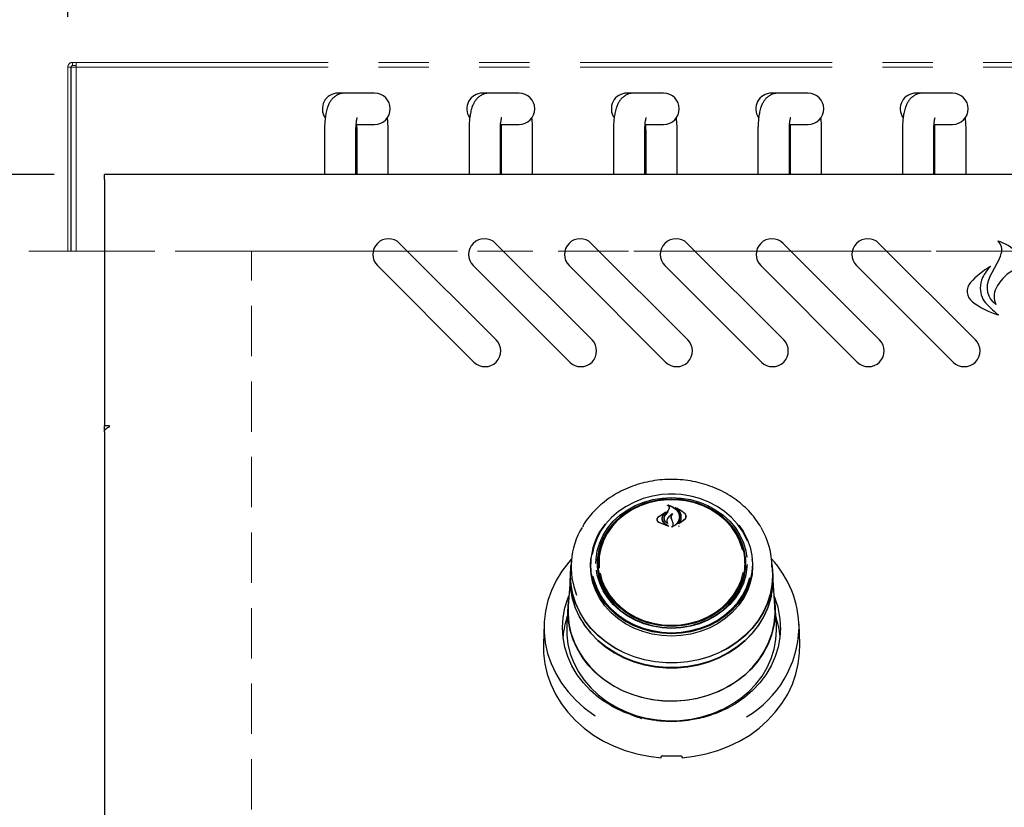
# Model space of a CAD drawing. Header units: inches. Extents: x 35 to 165, y 14 to 115.
# Tile 4 of 39: x 56 to 67, y 36 to 45. Entities that reach past the tile are written whole.
import ezdxf

# ---------------------------------------------------------------- set-up
doc = ezdxf.new("R2010")
doc.units = ezdxf.units.IN
doc.header["$LTSCALE"] = 12
doc.header["$MEASUREMENT"] = 0
doc.linetypes.add('HIDDEN', pattern=[0.075, 0.05, -0.025])
doc.linetypes.add('PHANTOM', pattern=[0.5, 0.25, -0.05, 0.05, -0.05, 0.05, -0.05])
doc.layers.add('FORMAT', color=7, linetype='Continuous')
doc.styles.add('SLDTEXTSTYLE0', font='TXT', dxfattribs={"width": 0.75})
doc.dimstyles.new('SLDDIMSTYLE1', dxfattribs={"dimtxt": 1.17, "dimasz": 1.56, "dimexe": 0, "dimexo": 0.0625, "dimgap": 0.2925, "dimtad": 0, "dimtih": 1, "dimtoh": 1, "dimdec": 3, "dimrnd": 1e-09, "dimzin": 12, "dimdsep": 46, "dimlunit": 5, "dimtxsty": 'SLDTEXTSTYLE0', "dimsah": 1, "dimcen": 0.09, "dimadec": 0, "dimazin": 3, "dimtfac": 1, "dimtdec": 3, "dimtofl": 0, "dimtmove": 0, "dimatfit": 3, "dimfxl": 1, "dimfrac": 2, "dimtolj": 1, "dimtzin": 12, "dimarcsym": 0})

# ---------------------------------------------------------------- blocks, each defined once
blk = doc.blocks.new('_D_4')
at = {"layer": 'FORMAT'}
for p, q in [((55.963, 43.111), (51.078, 43.111)), ((52.578, 43.111), (52.578, 38.862)), ((52.578, 32.722), (52.578, 36.971)), ((56.021, 32.722), (51.078, 32.722))]:
    blk.add_line(p, q, dxfattribs=at)
for points in [[(52.578, 43.111), (52.338, 41.551), (52.818, 41.551)], [(52.578, 32.722), (52.818, 34.282), (52.338, 34.282)]]:
    blk.add_solid(points, dxfattribs=at)
at = {"layer": 'FORMAT', "insert": (51.564, 38.479), "char_height": 1.17, "attachment_point": 1, "style": 'SLDTEXTSTYLE0'}
blk.add_mtext('1A', dxfattribs=at)
blk = doc.blocks.new('_D_5')
at = {"layer": 'FORMAT'}
for p, q in [((56.125, 44.989), (56.125, 50.672)), ((78.5, 44.989), (78.5, 50.672)), ((56.125, 49.172), (66.034, 49.172)), ((78.5, 49.172), (68.592, 49.172))]:
    blk.add_line(p, q, dxfattribs=at)
for points in [[(56.125, 49.172), (57.685, 48.932), (57.685, 49.412)], [(78.5, 49.172), (76.94, 49.412), (76.94, 48.932)]]:
    blk.add_solid(points, dxfattribs=at)
at = {"layer": 'FORMAT', "insert": (66.299, 49.734), "char_height": 1.17, "attachment_point": 1, "style": 'SLDTEXTSTYLE0'}
blk.add_mtext('9A', dxfattribs=at)

msp = doc.modelspace()

# ---------------------------------------------------------------- linework, layer by layer
at = {"color": 7, "linetype": 'PHANTOM', "lineweight": 18}
for p, q in [((56.1833, 44.4091), (56.1833, 44.4471)), ((56.1833, 44.4471), (56.2233, 44.4471)), ((56.2233, 44.4471), (78.4023, 44.4471)), ((56.2233, 44.4471), (56.2233, 44.3891)), ((56.1633, 44.3891), (56.1253, 44.3891)), ((56.1253, 44.3891), (56.1253, 42.1971)), ((56.1633, 44.3891), (56.1633, 42.1971)), ((56.1653, 44.3891), (56.1653, 42.1971)), ((56.1653, 44.3891), (56.2233, 44.3891)), ((56.1833, 44.4091), (56.2233, 44.4091)), ((56.2233, 44.3891), (56.2233, 42.1971)), ((56.2233, 44.3891), (78.4023, 44.3891)), ((56.1253, 42.1971), (56.1633, 42.1971)), ((56.1653, 42.1971), (56.1633, 42.1971)), ((56.2233, 42.1971), (56.1653, 42.1971)), ((78.4023, 42.1971), (56.2233, 42.1971))]:
    msp.add_line(p, q, dxfattribs=at)
at = {"color": 7, "linetype": 'Continuous', "lineweight": 25}
for p, q in [((59.4261, 44.081), (59.3428, 44.081)), ((59.5603, 44.081), (59.4261, 44.081)), ((59.7779, 44.081), (59.5603, 44.081)), ((61.1461, 44.081), (61.0628, 44.081)), ((61.2803, 44.081), (61.1461, 44.081)), ((61.4979, 44.081), (61.2803, 44.081)), ((62.8661, 44.081), (62.7828, 44.081)), ((63.0003, 44.081), (62.8661, 44.081)), ((63.2179, 44.081), (63.0003, 44.081)), ((64.5861, 44.081), (64.5028, 44.081)), ((64.7203, 44.081), (64.5861, 44.081)), ((64.9379, 44.081), (64.7203, 44.081)), ((66.3061, 44.081), (66.2228, 44.081)), ((66.4403, 44.081), (66.3061, 44.081)), ((66.6579, 44.081), (66.4403, 44.081)), ((59.1818, 43.644), (59.1818, 43.1111)), ((59.5559, 43.1111), (59.5559, 43.644)), ((59.5603, 43.707), (59.7779, 43.707)), ((59.5648, 43.644), (59.5648, 43.1111)), ((59.9389, 43.1111), (59.9389, 43.644)), ((60.9018, 43.644), (60.9018, 43.1111)), ((61.2759, 43.1111), (61.2759, 43.644)), ((61.2803, 43.707), (61.4979, 43.707)), ((61.2848, 43.644), (61.2848, 43.1111)), ((61.6589, 43.1111), (61.6589, 43.644)), ((62.6218, 43.644), (62.6218, 43.1111)), ((62.9959, 43.1111), (62.9959, 43.644)), ((63.0003, 43.707), (63.2179, 43.707)), ((63.0048, 43.644), (63.0048, 43.1111)), ((63.3789, 43.1111), (63.3789, 43.644)), ((64.3418, 43.644), (64.3418, 43.1111)), ((64.7159, 43.1111), (64.7159, 43.644)), ((64.7203, 43.707), (64.9379, 43.707)), ((64.7248, 43.644), (64.7248, 43.1111)), ((65.0989, 43.1111), (65.0989, 43.644)), ((66.0618, 43.644), (66.0618, 43.1111)), ((66.4359, 43.1111), (66.4359, 43.644)), ((66.4403, 43.707), (66.6579, 43.707)), ((66.4448, 43.644), (66.4448, 43.1111)), ((66.8189, 43.1111), (66.8189, 43.644)), ((78.0628, 43.1111), (56.5628, 43.1111)), ((56.5628, 43.0521), (56.5628, 43.1111)), ((56.5628, 43.0521), (56.5628, 40.1165)), ((61.225, 41.1424), (60.0759, 42.2914)), ((62.366, 41.1424), (61.2169, 42.2914)), ((63.507, 41.1424), (62.3579, 42.2914)), ((64.648, 41.1424), (63.4989, 42.2914)), ((65.789, 41.1424), (64.6399, 42.2914)), ((66.93, 41.1424), (65.7809, 42.2914)), ((59.8107, 42.0263), (60.9598, 40.8772)), ((60.9517, 42.0263), (62.1008, 40.8772)), ((62.0927, 42.0263), (63.2418, 40.8772)), ((63.2337, 42.0263), (64.3828, 40.8772)), ((64.3747, 42.0263), (65.5238, 40.8772)), ((65.5157, 42.0263), (66.6648, 40.8772)), ((67.0983, 41.8848), (67.189, 42.0535)), ((56.6218, 40.1165), (56.5628, 40.1165)), ((56.5628, 40.047), (56.5628, 40.1165)), ((56.6218, 40.1065), (56.6218, 40.1165)), ((56.5628, 40.047), (56.5628, 34.9403)), ((63.2232, 39.2359), (63.3128, 39.2399)), ((63.2743, 39.1721), (63.2743, 39.1667)), ((63.3128, 39.2399), (63.3794, 39.2377)), ((63.1546, 39.0316), (63.2467, 39.0897)), ((63.1561, 39.0326), (63.234, 39.0851)), ((63.2352, 39.0839), (63.2074, 39.0507)), ((63.2355, 39.0815), (63.2355, 39.0845)), ((63.2366, 39.0509), (63.2688, 39.0992)), ((63.267, 39.0966), (63.2845, 39.1284)), ((63.2688, 39.0992), (63.2864, 39.1322)), ((63.2866, 39.1335), (63.2866, 39.1394)), ((63.3702, 39.1383), (63.3702, 39.1339)), ((63.4065, 39.0306), (63.4065, 39.0323)), ((63.4831, 39.0272), (63.4831, 39.0386)), ((63.142, 39.0024), (63.142, 38.9896)), ((63.2777, 38.9204), (63.1626, 38.9651)), ((63.2694, 38.9233), (63.1638, 38.9669)), ((63.1992, 39.0123), (63.1992, 39.0042)), ((63.226, 39.0168), (63.226, 39.0155)), ((63.2261, 38.958), (63.2704, 38.9247)), ((63.2275, 38.9591), (63.2787, 38.9218)), ((63.258, 38.9847), (63.258, 38.9711)), ((63.2618, 38.9606), (63.2618, 38.9607)), ((63.3096, 39.0284), (63.3096, 39.0127)), ((63.3185, 38.988), (63.3096, 39.0129)), ((63.3204, 38.9891), (63.3115, 39.0143)), ((63.3302, 38.958), (63.3185, 38.988)), ((63.3321, 38.9584), (63.3204, 38.9891)), ((63.3321, 38.9363), (63.3321, 38.946)), ((63.3981, 38.9204), (63.4047, 38.9311)), ((63.4676, 38.9975), (63.3994, 38.9509)), ((63.4047, 38.957), (63.4047, 38.9569)), ((63.466, 38.9998), (63.4062, 38.9563)), ((62.1197, 38.4999), (62.1126, 38.3972)), ((62.3475, 38.4482), (62.3528, 38.5355)), ((62.3519, 38.5238), (62.3502, 38.4997)), ((62.4378, 38.4559), (62.4395, 38.5017)), ((62.4414, 38.5296), (62.4395, 38.5017)), ((64.1862, 38.5017), (64.1843, 38.5296)), ((64.1959, 38.4203), (64.1968, 38.4549)), ((64.2755, 38.4997), (64.2738, 38.5238)), ((64.5131, 38.3972), (64.506, 38.4999)), ((62.1103, 38.3973), (62.1065, 38.3435)), ((62.1103, 38.3342), (62.1126, 38.3972)), ((64.5192, 38.3435), (64.5154, 38.3973)), ((64.5214, 38.2802), (64.5192, 38.3435)), ((62.1043, 38.2806), (62.0826, 37.9702)), ((64.5431, 37.9702), (64.5214, 38.2806)), ((62.0804, 37.9701), (62.0651, 37.7524)), ((64.5606, 37.7524), (64.5453, 37.9701)), ((61.7955, 37.7551), (61.7874, 37.5215)), ((64.5628, 37.6869), (64.5606, 37.7524)), ((64.8383, 37.5215), (64.8302, 37.7551)), ((63.2833, 36.6047), (63.2833, 36.5968)), ((63.3424, 36.5963), (63.3424, 36.6047))]:
    msp.add_line(p, q, dxfattribs=at)
at = {"color": 7, "linetype": 'Continuous', "lineweight": 25, "flags": 128}
for points in [[(63.3128, 39.3044), (63.198, 39.2984), (63.0848, 39.2804), (62.9749, 39.2508), (62.8699, 39.2099), (62.7714, 39.1583), (62.6808, 39.0968), (62.5994, 39.0264), (62.5284, 38.9479), (62.4689, 38.8626), (62.4217, 38.7717), (62.3874, 38.6765), (62.3674, 38.5836)], [(63.2781, 39.3066), (63.3128, 39.3071), (63.3567, 39.3063)], [(64.2164, 38.7418), (64.204, 38.7717), (64.1568, 38.8626), (64.0973, 38.9479), (64.0263, 39.0264), (63.9449, 39.0968), (63.8543, 39.1583), (63.7558, 39.2099), (63.6508, 39.2508), (63.5409, 39.2804), (63.4277, 39.2984), (63.3128, 39.3044)], [(62.4133, 38.4791), (62.4151, 38.5329), (62.4292, 38.63), (62.4573, 38.7247), (62.4989, 38.8157), (62.5533, 38.9014), (62.6197, 38.9806), (62.6971, 39.0519), (62.7841, 39.1142), (62.8795, 39.1667), (62.9817, 39.2083), (63.0891, 39.2385), (63.2001, 39.2569), (63.3128, 39.263)], [(63.3128, 39.2454), (63.2018, 39.2393), (63.0926, 39.2213), (62.9868, 39.1915), (62.8862, 39.1505), (62.7923, 39.0989), (62.7066, 39.0375), (62.6305, 38.9673), (62.5651, 38.8894), (62.5115, 38.805), (62.4706, 38.7154), (62.4429, 38.6221), (62.429, 38.5265), (62.429, 38.4302), (62.4429, 38.3347), (62.4706, 38.2414), (62.5115, 38.1518), (62.5651, 38.0674), (62.6305, 37.9895), (62.7066, 37.9193), (62.7923, 37.8579), (62.8862, 37.8063), (62.9868, 37.7653), (63.0926, 37.7355), (63.2018, 37.7174), (63.3128, 37.7114), (63.4238, 37.7174), (63.5331, 37.7355), (63.6389, 37.7653), (63.7395, 37.8063), (63.8334, 37.8579), (63.9191, 37.9193), (63.9952, 37.9895), (64.0606, 38.0674), (64.1142, 38.1518), (64.1551, 38.2414), (64.1828, 38.3347), (64.1967, 38.4302), (64.1967, 38.5265), (64.1828, 38.6221), (64.1551, 38.7154), (64.1142, 38.805), (64.0606, 38.8894), (63.9952, 38.9673), (63.9191, 39.0375), (63.8334, 39.0989), (63.7395, 39.1505), (63.6389, 39.1915), (63.5331, 39.2213), (63.4238, 39.2393), (63.3128, 39.2454)], [(64.1612, 38.6305), (64.155, 38.6559), (64.1235, 38.7478), (64.0787, 38.8355), (64.0213, 38.9174), (63.9523, 38.9924), (63.8728, 39.0591), (63.7841, 39.1164), (63.6877, 39.1635), (63.585, 39.1994), (63.478, 39.2237), (63.3682, 39.236), (63.2575, 39.236), (63.1477, 39.2237), (63.0406, 39.1994), (62.938, 39.1635), (62.8416, 39.1164), (62.7529, 39.0591), (62.6734, 38.9924), (62.6044, 38.9174), (62.547, 38.8355), (62.5022, 38.7478), (62.4707, 38.6559), (62.453, 38.5613), (62.4495, 38.4655), (62.4525, 38.4221)], [(63.3128, 39.263), (63.4256, 39.2569), (63.5366, 39.2385), (63.644, 39.2083), (63.7462, 39.1667), (63.8416, 39.1142), (63.9286, 39.0519), (64.006, 38.9806), (64.0724, 38.9014), (64.1268, 38.8157), (64.1684, 38.7247), (64.1965, 38.63), (64.2092, 38.5498)], [(64.1146, 38.9349), (64.1653, 38.8608), (64.213, 38.769), (64.2476, 38.6729), (64.2685, 38.5739), (64.2755, 38.4734), (64.2685, 38.3729), (64.2476, 38.2739), (64.213, 38.1778), (64.1653, 38.0859), (64.1051, 37.9998), (64.0334, 37.9205), (63.9512, 37.8493), (63.8597, 37.7873), (63.7602, 37.7352), (63.6542, 37.6939), (63.5432, 37.6639), (63.4289, 37.6458), (63.3128, 37.6397), (63.1968, 37.6458), (63.0825, 37.6639), (62.9715, 37.6939), (62.8655, 37.7352), (62.766, 37.7873), (62.6745, 37.8493), (62.5923, 37.9205), (62.5206, 37.9998), (62.4604, 38.0859), (62.4127, 38.1778), (62.3781, 38.2739), (62.3572, 38.3729), (62.3501, 38.4734), (62.3501, 38.4734)], [(64.0973, 38.8157), (64.1112, 38.7899), (64.1498, 38.699), (64.1747, 38.6045), (64.1854, 38.5081), (64.1819, 38.4113), (64.164, 38.3156), (64.1322, 38.2227), (64.0869, 38.1341), (64.0289, 38.0513), (63.9591, 37.9755), (63.8788, 37.9081), (63.7891, 37.8502), (63.6916, 37.8026), (63.588, 37.7663), (63.4797, 37.7417), (63.3688, 37.7293), (63.2569, 37.7293), (63.146, 37.7417), (63.0377, 37.7663), (62.934, 37.8026), (62.8366, 37.8502), (62.7469, 37.9081), (62.6666, 37.9755), (62.5968, 38.0513), (62.5388, 38.1341), (62.4935, 38.2227), (62.4617, 38.3156), (62.4438, 38.4113), (62.4402, 38.5081), (62.451, 38.6045), (62.4759, 38.699), (62.5145, 38.7899), (62.5161, 38.7931)], [(62.1225, 38.5312), (62.0887, 38.4927), (62.0077, 38.3868), (61.939, 38.2746), (61.8831, 38.1571), (61.8405, 38.0356), (61.8117, 37.911), (61.7969, 37.7846), (61.7963, 37.6576), (61.8098, 37.5311), (61.8373, 37.4063), (61.8787, 37.2844), (61.9334, 37.1666), (62.001, 37.0538), (62.0808, 36.9473), (62.1722, 36.8479), (62.2742, 36.7566), (62.3859, 36.6743), (62.4044, 36.6621)], [(62.1081, 38.3342), (62.1151, 38.447), (62.117, 38.4614)], [(64.5087, 38.4614), (64.5106, 38.447), (64.5176, 38.3342), (64.5106, 38.2214), (64.4895, 38.1099), (64.4546, 38.001), (64.4063, 37.8961), (64.3452, 37.7963), (64.272, 37.7028), (64.1875, 37.6166), (64.0928, 37.539), (63.989, 37.4706), (63.8772, 37.4123), (63.7588, 37.3649), (63.6352, 37.3288), (63.5078, 37.3045), (63.3781, 37.2923), (63.2476, 37.2923), (63.1179, 37.3045), (62.9905, 37.3288), (62.8669, 37.3649), (62.7485, 37.4123), (62.6367, 37.4706), (62.5329, 37.539), (62.4382, 37.6166), (62.3537, 37.7028), (62.2805, 37.7963), (62.2194, 37.8961), (62.1711, 38.001), (62.1362, 38.1099), (62.1151, 38.2214), (62.1081, 38.3342)], [(64.2729, 38.5355), (64.2781, 38.4482), (64.2711, 38.3475), (64.2501, 38.2482), (64.2154, 38.1518), (64.1676, 38.0597), (64.1073, 37.9733), (64.0354, 37.8939), (63.953, 37.8225), (63.8612, 37.7602), (63.7614, 37.708), (63.6551, 37.6666), (63.5439, 37.6366), (63.4292, 37.6184), (63.3128, 37.6123), (63.1965, 37.6184), (63.0818, 37.6366), (62.9705, 37.6666), (62.8643, 37.708), (62.7645, 37.7602), (62.6727, 37.8225), (62.5903, 37.8939), (62.5184, 37.9733), (62.4581, 38.0597), (62.4103, 38.1518), (62.3756, 38.2482), (62.3546, 38.3475), (62.3475, 38.4482), (62.3475, 38.4482)], [(64.2122, 38.467), (64.2106, 38.4351), (64.1965, 38.338), (64.1684, 38.2433), (64.1268, 38.1523), (64.0724, 38.0666), (64.006, 37.9874), (63.9286, 37.9161), (63.8416, 37.8537), (63.7462, 37.8013), (63.644, 37.7597), (63.5366, 37.7294), (63.4256, 37.7111), (63.3128, 37.705), (63.2001, 37.7111), (63.0891, 37.7294), (62.9817, 37.7597), (62.8795, 37.8013), (62.7841, 37.8537), (62.6971, 37.9161), (62.6197, 37.9874), (62.5533, 38.0666), (62.4989, 38.1523), (62.4573, 38.2433), (62.4292, 38.338), (62.4189, 38.397)], [(62.1065, 38.3435), (62.1043, 38.2802), (62.1114, 38.167), (62.1325, 38.0552), (62.1675, 37.946), (62.216, 37.8407), (62.2773, 37.7406), (62.3507, 37.6468), (62.4354, 37.5604), (62.5304, 37.4825), (62.6346, 37.4139), (62.7467, 37.3555), (62.8655, 37.3079), (62.9895, 37.2717), (63.1173, 37.2473), (63.2474, 37.2351), (63.3783, 37.2351), (63.5084, 37.2473), (63.6362, 37.2717), (63.7602, 37.3079), (63.879, 37.3555), (63.9911, 37.4139), (64.0953, 37.4825), (64.1903, 37.5604), (64.275, 37.6468), (64.3484, 37.7406), (64.4097, 37.8407), (64.4581, 37.946), (64.4932, 38.0552), (64.5143, 38.167), (64.5214, 38.2802), (64.5214, 38.2802)], [(64.5131, 38.3972), (64.5153, 38.3342), (64.5083, 38.2216), (64.4872, 38.1103), (64.4524, 38.0017), (64.4042, 37.8969), (64.3432, 37.7973), (64.2702, 37.704), (64.1859, 37.618), (64.0913, 37.5405), (63.9877, 37.4722), (63.8761, 37.4141), (63.7579, 37.3667), (63.6346, 37.3307), (63.5074, 37.3065), (63.378, 37.2943), (63.2477, 37.2943), (63.1183, 37.3065), (62.9911, 37.3307), (62.8678, 37.3667), (62.7496, 37.4141), (62.638, 37.4722), (62.5344, 37.5405), (62.4398, 37.618), (62.3555, 37.704), (62.2825, 37.7973), (62.2215, 37.8969), (62.1733, 38.0017), (62.1385, 38.1103), (62.1174, 38.2216), (62.1103, 38.3342)], [(62.4614, 38.3634), (62.4847, 38.2766), (62.5229, 38.1866), (62.5741, 38.1016), (62.6375, 38.023), (62.7119, 37.952), (62.7962, 37.8899), (62.889, 37.8376), (62.9887, 37.796), (63.0937, 37.7658), (63.2024, 37.7475), (63.3128, 37.7413)], [(63.3128, 37.7413), (63.4233, 37.7475), (63.532, 37.7658), (63.637, 37.796), (63.7367, 37.8376), (63.8295, 37.8899), (63.9138, 37.952), (63.9882, 38.023), (64.0515, 38.1016), (64.1027, 38.1866), (64.141, 38.2766), (64.1655, 38.3693)], [(64.5013, 38.1013), (64.491, 38.0561), (64.456, 37.9471), (64.4077, 37.842), (64.3465, 37.742), (64.2732, 37.6484), (64.1887, 37.5622), (64.0938, 37.4844), (63.9898, 37.4159), (63.8779, 37.3576), (63.7594, 37.3101), (63.6356, 37.274), (63.508, 37.2497), (63.3782, 37.2375), (63.2475, 37.2375), (63.1177, 37.2497), (62.9901, 37.274), (62.8663, 37.3101), (62.7478, 37.3576), (62.6359, 37.4159), (62.5319, 37.4844), (62.437, 37.5622), (62.3525, 37.6484), (62.2792, 37.742), (62.218, 37.842), (62.1696, 37.9471), (62.1347, 38.0561), (62.1136, 38.1677), (62.1065, 38.2807), (62.1068, 38.3046)], [(62.3762, 38.3261), (62.3874, 38.2814), (62.4217, 38.1863), (62.4689, 38.0954), (62.5284, 38.0101), (62.5994, 37.9316), (62.6808, 37.8611), (62.7714, 37.7997), (62.8699, 37.7481), (62.9749, 37.7072), (63.0848, 37.6775), (63.198, 37.6596), (63.3128, 37.6536), (63.4277, 37.6596), (63.5409, 37.6775), (63.6508, 37.7072), (63.7558, 37.7481), (63.8543, 37.7997), (63.9449, 37.8611), (64.0263, 37.9316), (64.0973, 38.0101), (64.1568, 38.0954), (64.204, 38.1863), (64.2383, 38.2814), (64.2462, 38.3117)], [(62.511, 36.8317), (62.4446, 36.8801), (62.3486, 36.9633), (62.2631, 37.0547), (62.1891, 37.1533), (62.1275, 37.2581), (62.0788, 37.3679), (62.0436, 37.4816), (62.0224, 37.5977), (62.0153, 37.7152), (62.0224, 37.8327), (62.0436, 37.9488), (62.0788, 38.0625), (62.0912, 38.094)], [(62.0781, 37.9054), (62.0851, 38.0191), (62.087, 38.0334)], [(64.5387, 38.0334), (64.5458, 37.9623), (64.5458, 37.8485), (64.5319, 37.7353), (64.5041, 37.6241), (64.4628, 37.516), (64.4085, 37.4124), (64.3418, 37.3143), (64.2634, 37.2229), (64.1742, 37.1393), (64.0753, 37.0643), (63.9678, 36.9989), (63.8528, 36.9438), (63.7317, 36.8995), (63.6059, 36.8666), (63.4767, 36.8456), (63.3457, 36.8365), (63.2143, 36.8395), (63.0841, 36.8546), (62.9564, 36.8816), (62.8328, 36.9202), (62.7146, 36.97), (62.6031, 37.0304), (62.4998, 37.1007), (62.4056, 37.1801), (62.3217, 37.2677), (62.2491, 37.3626), (62.1885, 37.4636), (62.1406, 37.5696), (62.106, 37.6794), (62.0851, 37.7917), (62.0781, 37.9054), (62.0781, 37.9054)], [(62.0826, 37.9702), (62.0807, 37.8772), (62.0912, 37.764), (62.1155, 37.6523), (62.1534, 37.5436), (62.2044, 37.4389), (62.268, 37.3395), (62.3434, 37.2465), (62.4298, 37.161), (62.5262, 37.0839), (62.6315, 37.0162), (62.7445, 36.9585), (62.864, 36.9115), (62.9886, 36.8759), (63.1168, 36.8518), (63.2473, 36.8398), (63.3784, 36.8398), (63.5089, 36.8518), (63.6371, 36.8759), (63.7617, 36.9115), (63.8812, 36.9585), (63.9942, 37.0162), (64.0995, 37.0839), (64.1959, 37.161), (64.2823, 37.2465), (64.3577, 37.3395), (64.4213, 37.4389), (64.4723, 37.5436), (64.5102, 37.6523), (64.5345, 37.764), (64.545, 37.8772), (64.5431, 37.9702)], [(62.0651, 37.7524), (62.0646, 37.7445), (62.0646, 37.6293), (62.0788, 37.5147), (62.1069, 37.4021), (62.1487, 37.2927), (62.2037, 37.1878), (62.2712, 37.0885), (62.3506, 36.996), (62.4408, 36.9113), (62.5409, 36.8354), (62.6498, 36.7692), (62.7662, 36.7134), (62.8888, 36.6686), (63.0162, 36.6353), (63.1469, 36.614), (63.2796, 36.6048), (63.4126, 36.6078), (63.5445, 36.6231), (63.6737, 36.6505), (63.7989, 36.6896), (63.9185, 36.74), (64.0313, 36.8011), (64.136, 36.8722), (64.2313, 36.9526), (64.3162, 37.0413), (64.3898, 37.1373), (64.4511, 37.2396), (64.4996, 37.3469), (64.5346, 37.4581), (64.5558, 37.5718), (64.5628, 37.6869), (64.5628, 37.6869)], [(64.6104, 37.7152), (64.6033, 37.5977), (64.5821, 37.4816), (64.5469, 37.3679), (64.4982, 37.2581), (64.4366, 37.1533), (64.3626, 37.0547), (64.2771, 36.9633), (64.1811, 36.8801), (64.0755, 36.8061), (63.976, 36.7493)], [(61.7874, 37.5215), (61.7889, 37.4094), (61.8038, 37.2838), (61.8325, 37.1599), (61.8748, 37.039), (61.9301, 36.9221), (61.9981, 36.8103), (62.0781, 36.7047), (62.1694, 36.6062), (62.2711, 36.5156), (62.3823, 36.4339), (62.5021, 36.3618), (62.6292, 36.2999), (62.7626, 36.2487), (62.901, 36.2089), (63.0432, 36.1806), (63.1878, 36.1643)], [(63.4378, 36.1643), (63.5825, 36.1806), (63.7247, 36.2089), (63.8631, 36.2487), (63.9965, 36.2999), (64.1236, 36.3618), (64.2434, 36.4339), (64.3546, 36.5156), (64.4563, 36.6062), (64.5476, 36.7047), (64.6276, 36.8103), (64.6956, 36.9221), (64.7509, 37.039), (64.7932, 37.1599), (64.8219, 37.2838), (64.8368, 37.4094), (64.8383, 37.5215)], [(63.9041, 36.7331), (63.8122, 36.6865), (63.7338, 36.6546)]]:
    msp.add_lwpolyline(points, dxfattribs=at)
at = {"color": 7, "linetype": 'PHANTOM', "lineweight": 18}
for centre, radius, start, end in [((56.1833, 44.3891), 0.058, 90, 180), ((56.1833, 44.3891), 0.02, 90, 180), ((56.2041, 42.8576), 0.0407, 180, 198.02744)]:
    msp.add_arc(centre, radius, start, end, dxfattribs=at)
at = {"color": 7, "linetype": 'Continuous', "lineweight": 25}
for centre, radius, start, end in [((59.3428, 43.894), 0.187, 90, 214.22189), ((59.7779, 43.894), 0.187, 270, 90), ((61.0628, 43.894), 0.187, 90, 214.22189), ((61.4979, 43.894), 0.187, 270, 90), ((62.7828, 43.894), 0.187, 90, 214.22189), ((63.2179, 43.894), 0.187, 270, 90), ((64.5028, 43.894), 0.187, 90, 214.22189), ((64.9379, 43.894), 0.187, 270, 90), ((66.2228, 43.894), 0.187, 90, 214.22189), ((66.6579, 43.894), 0.187, 270, 90), ((59.9433, 42.1588), 0.1875, 45, 225), ((61.0843, 42.1588), 0.1875, 45, 225), ((62.2253, 42.1588), 0.1875, 45, 225), ((63.3663, 42.1588), 0.1875, 45, 225), ((64.5073, 42.1588), 0.1875, 45, 225), ((65.6483, 42.1588), 0.1875, 45, 225), ((67.102, 42.2115), 0.1426, 343.00268, 48.26343), ((67.0484, 41.8098), 0.5294, 16.45064, 73.69936), ((66.6637, 42.3455), 0.601, 330.92691, 343.00268), ((67.5694, 41.2024), 0.9341, 119.5165, 138.29011), ((67.4171, 41.6976), 0.4425, 134.10897, 154.9723), ((67.2915, 41.7562), 0.3039, 154.9723, 180), ((67.3192, 41.7662), 0.2507, 151.75608, 234.33861), ((67.6106, 41.5443), 0.4834, 120.75154, 153.99705), ((66.9888, 41.7199), 0.1564, 138.29011, 232.56247), ((67.2593, 41.7562), 0.2716, 180, 225.50532), ((67.3814, 41.6561), 0.2284, 153.99705, 204.19022), ((67.4715, 42.3505), 0.9505, 232.56247, 253.6101), ((69.089, 43.6185), 2.8824, 225.50532, 229.1397), ((61.0924, 41.0098), 0.1875, 225, 45), ((62.2334, 41.0098), 0.1875, 225, 45), ((63.3744, 41.0098), 0.1875, 225, 45), ((64.5154, 41.0098), 0.1875, 225, 45), ((65.6564, 41.0098), 0.1875, 225, 45), ((66.7974, 41.0098), 0.1875, 225, 45), ((70.8895, 33.8459), 9.2559, 145.43869, 145.7919), ((63.1147, 38.4658), 0.7646, 140.92102, 179.42857), ((63.0318, 38.4378), 0.9137, 149.02793, 201.59529), ((63.5813, 38.4334), 0.9268, 0.24132, 30.67791), ((63.1014, 38.4544), 0.6725, 156.86182, 182.91012), ((63.5214, 38.4537), 0.6754, 0.09864, 23.09478), ((63.1123, 38.4581), 0.6745, 180.18731, 206.74265), ((63.5163, 38.4572), 0.6715, 333.21938, 3.80798), ((63.6159, 37.7012), 1.215, 0.39534, 43.08764), ((63.6181, 37.7133), 0.9923, 0.11193, 22.56357), ((63.0053, 37.5301), 0.987, 161.01775, 175.55214), ((63.62, 37.53), 0.9873, 4.45068, 18.97956), ((63.5577, 37.7488), 1.2738, 300.62074, 358.23551), ((63.2916, 37.7445), 1.1609, 240.59738, 253.26456), ((63.3128, 37.9462), 1.7606, 266.81827, 273.18173)]:
    msp.add_arc(centre, radius, start, end, dxfattribs=at)
for centre, major_axis, start_param, end_param in [((63.0009, 36.4132), (1.5475, 9.0333), 4.6890583, 4.6905903), ((63.6248, 36.4132), (-1.5475, 9.0333), 1.592595, 1.594127)]:
    msp.add_ellipse(centre, major_axis=major_axis, ratio=0.0246972, start_param=start_param, end_param=end_param, dxfattribs=at)
for points, knots in [([(59.4261, 44.081), (59.4094, 44.0798), (59.3775, 44.0775), (59.3343, 44.0604), (59.2985, 44.0373), (59.2695, 44.0091), (59.2464, 43.9773), (59.2275, 43.9411), (59.2111, 43.8963), (59.1983, 43.8432), (59.1889, 43.7809), (59.1834, 43.718), (59.1819, 43.6712), (59.1818, 43.6473), (59.1818, 43.644)], [0, 0, 0, 0, 0.0838359, 0.1604066, 0.2325135, 0.3027337, 0.3740477, 0.4512343, 0.5433763, 0.6652339, 0.7726703, 0.8840753, 0.9839435, 1, 1, 1, 1]), ([(61.1461, 44.081), (61.1294, 44.0798), (61.0975, 44.0775), (61.0543, 44.0604), (61.0185, 44.0373), (60.9895, 44.0091), (60.9664, 43.9773), (60.9475, 43.9411), (60.9311, 43.8963), (60.9183, 43.8432), (60.9089, 43.7809), (60.9034, 43.718), (60.9019, 43.6712), (60.9018, 43.6473), (60.9018, 43.644)], [0, 0, 0, 0, 0.0838359, 0.1604066, 0.2325135, 0.3027337, 0.3740477, 0.451234, 0.5433762, 0.6652338, 0.7726703, 0.8840753, 0.9839435, 1, 1, 1, 1]), ([(62.8661, 44.081), (62.8494, 44.0798), (62.8175, 44.0775), (62.7743, 44.0604), (62.7385, 44.0373), (62.7095, 44.0091), (62.6864, 43.9773), (62.6675, 43.9411), (62.6511, 43.8963), (62.6383, 43.8432), (62.6289, 43.7809), (62.6234, 43.718), (62.6219, 43.6712), (62.6218, 43.6473), (62.6218, 43.644)], [0, 0, 0, 0, 0.0838355, 0.1604058, 0.2325131, 0.3027333, 0.3740474, 0.4512339, 0.543376, 0.6652336, 0.7726702, 0.8840752, 0.9839435, 1, 1, 1, 1]), ([(64.5861, 44.081), (64.5694, 44.0798), (64.5375, 44.0775), (64.4943, 44.0604), (64.4585, 44.0373), (64.4295, 44.0091), (64.4064, 43.9773), (64.3875, 43.9411), (64.3711, 43.8963), (64.3583, 43.8432), (64.3489, 43.7809), (64.3434, 43.718), (64.3419, 43.6712), (64.3418, 43.6473), (64.3418, 43.644)], [0, 0, 0, 0, 0.0838355, 0.1604061, 0.2325134, 0.3027336, 0.3740477, 0.4512341, 0.5433762, 0.6652338, 0.7726703, 0.8840753, 0.9839435, 1, 1, 1, 1]), ([(66.3061, 44.081), (66.2894, 44.0798), (66.2575, 44.0775), (66.2143, 44.0604), (66.1785, 44.0373), (66.1495, 44.0091), (66.1264, 43.9773), (66.1075, 43.9411), (66.0911, 43.8963), (66.0783, 43.8432), (66.0689, 43.7809), (66.0634, 43.718), (66.0619, 43.6712), (66.0618, 43.6473), (66.0618, 43.644)], [0, 0, 0, 0, 0.0838355, 0.1604062, 0.2325133, 0.3027336, 0.3740475, 0.451234, 0.5433761, 0.6652336, 0.7726703, 0.8840753, 0.9839435, 1, 1, 1, 1]), ([(59.5559, 43.644), (59.5559, 43.652), (59.5561, 43.6754), (59.5582, 43.7128), (59.5623, 43.7498), (59.5668, 43.7755), (59.5707, 43.7898), (59.571, 43.7906), (59.5711, 43.7909)], [0, 0, 0, 0, 0.1161459, 0.3377481, 0.5542448, 0.7331904, 0.8903659, 1, 1, 1, 1]), ([(59.9389, 43.644), (59.9388, 43.6554), (59.9385, 43.6885), (59.936, 43.7388), (59.9315, 43.7749), (59.9296, 43.791)], [0, 0, 0, 0, 0.2246282, 0.6539093, 1, 1, 1, 1]), ([(61.2759, 43.644), (61.2759, 43.652), (61.2761, 43.6754), (61.2782, 43.7128), (61.2823, 43.7498), (61.2868, 43.7755), (61.2907, 43.7898), (61.291, 43.7906), (61.2911, 43.7909)], [0, 0, 0, 0, 0.1161459, 0.3377481, 0.5542448, 0.7331904, 0.8903659, 1, 1, 1, 1]), ([(61.6589, 43.644), (61.6588, 43.6554), (61.6585, 43.6885), (61.656, 43.7388), (61.6515, 43.7749), (61.6496, 43.791)], [0, 0, 0, 0, 0.2246282, 0.6539093, 1, 1, 1, 1]), ([(62.9959, 43.644), (62.9959, 43.652), (62.9961, 43.6754), (62.9982, 43.7128), (63.0023, 43.7498), (63.0068, 43.7755), (63.0107, 43.7898), (63.011, 43.7906), (63.0111, 43.7909)], [0, 0, 0, 0, 0.11614594, 0.3377481, 0.55424485, 0.73319046, 0.89036596, 1, 1, 1, 1]), ([(63.3789, 43.644), (63.3788, 43.6554), (63.3785, 43.6885), (63.376, 43.7388), (63.3715, 43.7749), (63.3696, 43.791)], [0, 0, 0, 0, 0.22462821, 0.65390928, 1, 1, 1, 1]), ([(64.7159, 43.644), (64.7159, 43.652), (64.7161, 43.6754), (64.7182, 43.7128), (64.7223, 43.7498), (64.7268, 43.7755), (64.7307, 43.7898), (64.731, 43.7906), (64.7311, 43.7909)], [0, 0, 0, 0, 0.1161459, 0.3377481, 0.5542448, 0.7331905, 0.890366, 1, 1, 1, 1]), ([(65.0989, 43.644), (65.0988, 43.6554), (65.0985, 43.6885), (65.096, 43.7388), (65.0915, 43.7749), (65.0896, 43.791)], [0, 0, 0, 0, 0.2246282, 0.6539093, 1, 1, 1, 1]), ([(66.4359, 43.644), (66.4359, 43.652), (66.4361, 43.6754), (66.4382, 43.7128), (66.4423, 43.7498), (66.4468, 43.7755), (66.4507, 43.7898), (66.451, 43.7906), (66.4511, 43.7909)], [0, 0, 0, 0, 0.11614592, 0.33774803, 0.55424484, 0.7331904, 0.89036597, 1, 1, 1, 1]), ([(66.8189, 43.644), (66.8188, 43.6554), (66.8185, 43.6885), (66.816, 43.7388), (66.8115, 43.7749), (66.8096, 43.791)], [0, 0, 0, 0, 0.2246282, 0.6539093, 1, 1, 1, 1]), ([(59.5624, 43.707), (59.5627, 43.7044), (59.5642, 43.6885), (59.5647, 43.6664), (59.5648, 43.6477), (59.5648, 43.644)], [0, 0, 0, 0, 0.1359183, 0.825549, 1, 1, 1, 1]), ([(61.2824, 43.707), (61.2827, 43.7044), (61.2842, 43.6885), (61.2847, 43.6664), (61.2848, 43.6477), (61.2848, 43.644)], [0, 0, 0, 0, 0.1359183, 0.825549, 1, 1, 1, 1]), ([(63.0024, 43.707), (63.0027, 43.7044), (63.0042, 43.6885), (63.0047, 43.6664), (63.0048, 43.6477), (63.0048, 43.644)], [0, 0, 0, 0, 0.1359183, 0.825549, 1, 1, 1, 1]), ([(64.7224, 43.707), (64.7227, 43.7044), (64.7242, 43.6885), (64.7247, 43.6664), (64.7248, 43.6477), (64.7248, 43.644)], [0, 0, 0, 0, 0.1359179, 0.8255489, 1, 1, 1, 1]), ([(66.4424, 43.707), (66.4427, 43.7044), (66.4442, 43.6885), (66.4447, 43.6664), (66.4448, 43.6477), (66.4448, 43.644)], [0, 0, 0, 0, 0.135918, 0.8255489, 1, 1, 1, 1]), ([(67.2203, 42.3031), (67.2203, 42.3031), (67.2188, 42.3042), (67.2127, 42.3085), (67.2051, 42.3133), (67.1989, 42.3169), (67.1975, 42.3177), (67.197, 42.3179), (67.197, 42.3179), (67.197, 42.318)], [0, 0, 0, 0, 0.0048161, 0.1839514, 0.7661666, 0.9111938, 0.9560825, 0.9809898, 1, 1, 1, 1]), ([(67.1091, 42.0153), (67.1091, 42.0153), (67.1091, 42.0153), (67.1089, 42.0151), (67.108, 42.0144), (67.1036, 42.0111), (67.0908, 42.0012), (67.079, 41.9913), (67.0708, 41.9841), (67.0707, 41.984)], [0, 0, 0, 0, 0.0067192, 0.0153834, 0.031456, 0.0874358, 0.3562743, 0.9962714, 1, 1, 1, 1]), ([(67.1573, 41.584), (67.1573, 41.584), (67.161, 41.5784), (67.1659, 41.5714), (67.1713, 41.5647), (67.1726, 41.5631), (67.173, 41.5626), (67.173, 41.5625), (67.173, 41.5625)], [0, 0, 0, 0, 0.005136, 0.7018581, 0.8845273, 0.9422156, 0.9741479, 1, 1, 1, 1]), ([(67.1737, 41.4552), (67.1738, 41.4551), (67.1773, 41.4531), (67.1857, 41.4483), (67.1953, 41.4429), (67.2015, 41.4395), (67.2029, 41.4388), (67.2033, 41.4386), (67.2033, 41.4386), (67.2033, 41.4386)], [0, 0, 0, 0, 0.00469089, 0.34066105, 0.8183343, 0.92993427, 0.96514643, 0.98487841, 1, 1, 1, 1]), ([(56.5628, 40.047), (56.5637, 40.0534), (56.5655, 40.0661), (56.5792, 40.0833), (56.5987, 40.0977), (56.6141, 40.1035), (56.6218, 40.1065)], [0, 0, 0, 0, 0.2500037, 0.4999968, 0.7500032, 1, 1, 1, 1]), ([(64.3761, 38.9123), (64.3587, 38.9404), (64.3221, 38.9998), (64.2531, 39.0835), (64.1729, 39.1638), (64.0835, 39.2365), (63.986, 39.3009), (63.8815, 39.3563), (63.7711, 39.4021), (63.6558, 39.4379), (63.537, 39.4632), (63.4158, 39.4778), (63.2935, 39.4815), (63.1714, 39.4743), (63.0507, 39.4563), (62.9327, 39.4276), (62.8187, 39.3886), (62.7098, 39.3395), (62.6073, 39.281), (62.5121, 39.2136), (62.4251, 39.1381), (62.348, 39.055), (62.2896, 38.98), (62.2614, 38.9309), (62.2516, 38.9137)], [0, 0, 0, 0, 0.04168924, 0.08811135, 0.13459329, 0.18113068, 0.22771651, 0.27434274, 0.32100108, 0.36768448, 0.41438684, 0.46110367, 0.50783144, 0.5545674, 0.60130886, 0.64805295, 0.69479651, 0.74153493, 0.78826213, 0.83497051, 0.88165052, 0.92829175, 0.97488312, 1, 1, 1, 1]), ([(63.2667, 39.1694), (63.2666, 39.1695), (63.2664, 39.1696), (63.2663, 39.1699), (63.2663, 39.1701), (63.2663, 39.1704), (63.2665, 39.1706), (63.2668, 39.1708), (63.2671, 39.1708), (63.2674, 39.1708), (63.2675, 39.1708), (63.2675, 39.1708)], [0, 0, 0, 0, 0.1228637, 0.2458111, 0.3703956, 0.495953, 0.6207543, 0.7436365, 0.863931, 0.9824216, 1, 1, 1, 1]), ([(63.2845, 39.1284), (63.2856, 39.1327), (63.2878, 39.1412), (63.2837, 39.1539), (63.2761, 39.1635), (63.2692, 39.1678), (63.2667, 39.1694)], [0, 0, 0, 0, 0.27830967, 0.55660578, 0.83527677, 1, 1, 1, 1]), ([(63.2675, 39.1708), (63.2858, 39.1658), (63.3242, 39.1553), (63.3705, 39.1219), (63.3931, 39.0904), (63.4004, 39.0723), (63.4013, 39.07)], [0, 0, 0, 0, 0.2963835, 0.623257, 0.9530091, 1, 1, 1, 1]), ([(63.2756, 39.1729), (63.2755, 39.1729), (63.2753, 39.1729), (63.275, 39.1729), (63.2747, 39.1727), (63.2744, 39.1725), (63.2743, 39.1723), (63.2743, 39.172), (63.2744, 39.1718), (63.2745, 39.1716), (63.2746, 39.1716)], [0, 0, 0, 0, 0.1256954, 0.2513915, 0.3770885, 0.5035624, 0.6315651, 0.7608159, 0.8906073, 1, 1, 1, 1]), ([(63.2864, 39.1322), (63.2875, 39.1367), (63.2898, 39.1457), (63.2857, 39.1593), (63.2793, 39.1676), (63.275, 39.1712), (63.2746, 39.1716)], [0, 0, 0, 0, 0.322036, 0.6441849, 0.9666104, 1, 1, 1, 1]), ([(63.2756, 39.1729), (63.2939, 39.1668), (63.3316, 39.1543), (63.3761, 39.1184), (63.3917, 39.0875), (63.3993, 39.0723)], [0, 0, 0, 0, 0.3218837, 0.6660545, 1, 1, 1, 1]), ([(63.1638, 38.9669), (63.1592, 38.9703), (63.15, 38.9772), (63.1426, 38.9916), (63.1413, 39.0069), (63.1459, 39.0214), (63.1529, 39.029), (63.1561, 39.0326)], [0, 0, 0, 0, 0.2056592, 0.4113932, 0.6177757, 0.8242779, 1, 1, 1, 1]), ([(63.2074, 39.0507), (63.2031, 39.0413), (63.1977, 39.0292), (63.1973, 39.0165), (63.1972, 39.0137)], [0, 0, 0, 0, 0.7757428, 1, 1, 1, 1]), ([(63.2092, 39.0478), (63.205, 39.0388), (63.1997, 39.0272), (63.1993, 39.015), (63.1992, 39.0123)], [0, 0, 0, 0, 0.7791252, 1, 1, 1, 1]), ([(63.2478, 39.0884), (63.2376, 39.0803), (63.2223, 39.0681), (63.2125, 39.0529), (63.2092, 39.0478)], [0, 0, 0, 0, 0.6661771, 1, 1, 1, 1]), ([(63.2651, 38.9552), (63.258, 38.9596), (63.2428, 38.9691), (63.2281, 38.9899), (63.2223, 39.0141), (63.226, 39.0347), (63.2326, 39.0458), (63.2348, 39.0496)], [0, 0, 0, 0, 0.1990303, 0.4256166, 0.6540045, 0.8841031, 1, 1, 1, 1]), ([(63.2602, 38.9601), (63.2537, 38.9649), (63.2399, 38.9754), (63.2277, 38.9971), (63.2245, 39.0216), (63.2297, 39.0399), (63.2354, 39.049), (63.2366, 39.0509)], [0, 0, 0, 0, 0.21127318, 0.45205718, 0.69390155, 0.93658772, 1, 1, 1, 1]), ([(63.2352, 39.0839), (63.2353, 39.084), (63.2354, 39.0841), (63.2355, 39.0844), (63.2355, 39.0847), (63.2353, 39.0849), (63.2351, 39.0851), (63.2348, 39.0852), (63.2344, 39.0853), (63.2342, 39.0852), (63.234, 39.0852), (63.234, 39.0851)], [0, 0, 0, 0, 0.11813272, 0.23652971, 0.35544852, 0.47486907, 0.59405605, 0.71226999, 0.82952123, 0.94597702, 1, 1, 1, 1]), ([(63.2467, 39.0897), (63.2468, 39.0897), (63.247, 39.0898), (63.2474, 39.0898), (63.2477, 39.0897), (63.2479, 39.0895), (63.2481, 39.0893), (63.2482, 39.089), (63.2482, 39.0888), (63.248, 39.0885), (63.2479, 39.0884), (63.2478, 39.0884)], [0, 0, 0, 0, 0.1132318, 0.2264701, 0.3395336, 0.4534803, 0.5690132, 0.6862735, 0.8045461, 0.9227137, 1, 1, 1, 1]), ([(63.3255, 39.07), (63.3116, 39.0615), (63.2866, 39.0462), (63.2711, 39.0241), (63.2642, 39.0142)], [0, 0, 0, 0, 0.5544303, 1, 1, 1, 1]), ([(63.3178, 39.0614), (63.3045, 39.0524), (63.2837, 39.0382), (63.2707, 39.0192), (63.266, 39.0124)], [0, 0, 0, 0, 0.6414884, 1, 1, 1, 1]), ([(63.3096, 39.0129), (63.3085, 39.0204), (63.3063, 39.0354), (63.3128, 39.0514), (63.3184, 39.0592), (63.3193, 39.0604)], [0, 0, 0, 0, 0.45627847, 0.91254235, 1, 1, 1, 1]), ([(63.3115, 39.0143), (63.3105, 39.0218), (63.3083, 39.0367), (63.3156, 39.0556), (63.3238, 39.0653), (63.3268, 39.0688)], [0, 0, 0, 0, 0.3877023, 0.77550782, 1, 1, 1, 1]), ([(63.3255, 39.07), (63.3256, 39.07), (63.3258, 39.0701), (63.3261, 39.0701), (63.3265, 39.07), (63.3268, 39.0699), (63.327, 39.0697), (63.3271, 39.0694), (63.327, 39.0691), (63.3269, 39.0689), (63.3269, 39.0688), (63.3268, 39.0688)], [0, 0, 0, 0, 0.1193898, 0.2385613, 0.3573166, 0.476498, 0.5960469, 0.7168335, 0.8380724, 0.9598121, 1, 1, 1, 1]), ([(63.3582, 39.1395), (63.3581, 39.1396), (63.358, 39.1397), (63.3578, 39.14), (63.3578, 39.1402), (63.3579, 39.1405), (63.3581, 39.1407), (63.3584, 39.1408), (63.3587, 39.1409), (63.359, 39.1409), (63.3592, 39.1409), (63.3592, 39.1408)], [0, 0, 0, 0, 0.1175468, 0.2349154, 0.3536868, 0.4737617, 0.5936698, 0.7119887, 0.8281281, 0.9425717, 1, 1, 1, 1]), ([(63.4256, 39.0067), (63.4266, 39.023), (63.4286, 39.0556), (63.4051, 39.1017), (63.377, 39.1278), (63.3596, 39.1387), (63.3582, 39.1395)], [0, 0, 0, 0, 0.3243467, 0.648698, 0.9725885, 1, 1, 1, 1]), ([(63.3592, 39.1408), (63.3853, 39.13), (63.4262, 39.113), (63.4566, 39.0855), (63.4676, 39.0756)], [0, 0, 0, 0, 0.6359933, 1, 1, 1, 1]), ([(63.3717, 39.1391), (63.3716, 39.1391), (63.3714, 39.1391), (63.371, 39.1391), (63.3707, 39.139), (63.3705, 39.1389), (63.3703, 39.1386), (63.3702, 39.1384), (63.3703, 39.1381), (63.3704, 39.1379), (63.3705, 39.1378), (63.3706, 39.1378)], [0, 0, 0, 0, 0.11631063, 0.23268483, 0.34900324, 0.46582602, 0.58397107, 0.70314771, 0.82313664, 0.94283129, 1, 1, 1, 1]), ([(63.4276, 39.0076), (63.4285, 39.0244), (63.4305, 39.0579), (63.4087, 39.1041), (63.3827, 39.1271), (63.3706, 39.1378)], [0, 0, 0, 0, 0.3488047, 0.697655, 1, 1, 1, 1]), ([(63.3717, 39.1391), (63.397, 39.1268), (63.4322, 39.1098), (63.4586, 39.0848), (63.466, 39.0777)], [0, 0, 0, 0, 0.71875822, 1, 1, 1, 1]), ([(63.3993, 39.0723), (63.4033, 39.0565), (63.4087, 39.0351), (63.4049, 39.0135), (63.4039, 39.0079)], [0, 0, 0, 0, 0.7361293, 1, 1, 1, 1]), ([(63.4013, 39.07), (63.4053, 39.0544), (63.4108, 39.0332), (63.4069, 39.012), (63.4058, 39.0064)], [0, 0, 0, 0, 0.7398824, 1, 1, 1, 1]), ([(63.466, 39.0777), (63.4708, 39.0718), (63.4804, 39.0599), (63.4844, 39.0386), (63.4805, 39.0174), (63.4709, 39.0057), (63.466, 38.9998)], [0, 0, 0, 0, 0.2492544, 0.4985592, 0.7489545, 1, 1, 1, 1]), ([(63.4676, 39.0756), (63.4725, 39.0696), (63.4824, 39.0576), (63.4864, 39.0363), (63.4824, 39.0151), (63.4725, 39.0034), (63.4676, 38.9975)], [0, 0, 0, 0, 0.2496961, 0.4993074, 0.7508247, 1, 1, 1, 1]), ([(63.1626, 38.9651), (63.1578, 38.9686), (63.1482, 38.9755), (63.1406, 38.9901), (63.1392, 39.0057), (63.1441, 39.0203), (63.1513, 39.0281), (63.1546, 39.0316)], [0, 0, 0, 0, 0.2063144, 0.4125833, 0.6199723, 0.8275661, 1, 1, 1, 1]), ([(63.1972, 39.0137), (63.1983, 39.0049), (63.2005, 38.9872), (63.2135, 38.9687), (63.2236, 38.9602), (63.2261, 38.958)], [0, 0, 0, 0, 0.4270561, 0.8542505, 1, 1, 1, 1]), ([(63.1992, 39.0123), (63.2003, 39.0039), (63.2024, 38.9869), (63.2153, 38.9693), (63.2251, 38.9611), (63.2275, 38.9591)], [0, 0, 0, 0, 0.4290904, 0.8582561, 1, 1, 1, 1]), ([(63.2642, 39.0142), (63.261, 39.0072), (63.2546, 38.9932), (63.2561, 38.9744), (63.2604, 38.9642), (63.2617, 38.961)], [0, 0, 0, 0, 0.4078322, 0.8157709, 1, 1, 1, 1]), ([(63.266, 39.0124), (63.2629, 39.0056), (63.2567, 38.9922), (63.2582, 38.9722), (63.2641, 38.961), (63.2665, 38.9563)], [0, 0, 0, 0, 0.36898988, 0.73795374, 1, 1, 1, 1]), ([(63.2602, 38.9601), (63.2603, 38.96), (63.2604, 38.9599), (63.2608, 38.9599), (63.2611, 38.9599), (63.2614, 38.9601), (63.2616, 38.9603), (63.2618, 38.9605), (63.2618, 38.9608), (63.2617, 38.9609), (63.2617, 38.961)], [0, 0, 0, 0, 0.1286047, 0.2573483, 0.3856577, 0.5138986, 0.6424535, 0.7714095, 0.9010812, 1, 1, 1, 1]), ([(63.2665, 38.9563), (63.2666, 38.9562), (63.2667, 38.956), (63.2666, 38.9557), (63.2665, 38.9555), (63.2663, 38.9553), (63.266, 38.9551), (63.2656, 38.9551), (63.2653, 38.9551), (63.2652, 38.9552), (63.2651, 38.9552)], [0, 0, 0, 0, 0.1303384, 0.2605018, 0.3911124, 0.5207216, 0.6494545, 0.7771605, 0.9043749, 1, 1, 1, 1]), ([(63.2787, 38.9218), (63.2787, 38.9217), (63.2789, 38.9216), (63.279, 38.9213), (63.279, 38.921), (63.2789, 38.9208), (63.2787, 38.9205), (63.2784, 38.9204), (63.2781, 38.9203), (63.2779, 38.9203), (63.2777, 38.9204)], [0, 0, 0, 0, 0.1253475, 0.250567, 0.3764519, 0.5023629, 0.6279827, 0.7527213, 0.8766826, 1, 1, 1, 1]), ([(63.3147, 38.9128), (63.3175, 38.9153), (63.3247, 38.9217), (63.3314, 38.9348), (63.3329, 38.9479), (63.3308, 38.9555), (63.3302, 38.958)], [0, 0, 0, 0, 0.206, 0.5246551, 0.8451042, 1, 1, 1, 1]), ([(63.4058, 39.0064), (63.4008, 38.9923), (63.3907, 38.9639), (63.357, 38.931), (63.3284, 38.9174), (63.3159, 38.9114)], [0, 0, 0, 0, 0.3599861, 0.720087, 1, 1, 1, 1]), ([(63.3229, 38.9172), (63.3256, 38.9209), (63.3317, 38.9292), (63.3353, 38.9438), (63.3331, 38.9538), (63.3321, 38.9584)], [0, 0, 0, 0, 0.2927962, 0.6760149, 1, 1, 1, 1]), ([(63.4039, 39.0079), (63.3989, 38.9936), (63.389, 38.965), (63.3579, 38.9341), (63.3334, 38.921), (63.3242, 38.9161)], [0, 0, 0, 0, 0.3849004, 0.7699294, 1, 1, 1, 1]), ([(63.3994, 38.9509), (63.3993, 38.9509), (63.3991, 38.9508), (63.3988, 38.9508), (63.3985, 38.9509), (63.3982, 38.951), (63.398, 38.9513), (63.3979, 38.9515), (63.3979, 38.9518), (63.398, 38.952), (63.3981, 38.9521)], [0, 0, 0, 0, 0.1227862, 0.2456246, 0.367931, 0.4901, 0.612942, 0.7365051, 0.8612442, 1, 1, 1, 1]), ([(63.3981, 38.9204), (63.398, 38.9203), (63.3979, 38.9202), (63.3979, 38.92), (63.3979, 38.92)], [0, 0, 0, 0, 0.557205, 1, 1, 1, 1]), ([(63.3981, 38.9521), (63.4067, 38.9636), (63.4194, 38.9809), (63.4241, 39.0003), (63.4256, 39.0067)], [0, 0, 0, 0, 0.6702654, 1, 1, 1, 1]), ([(63.4048, 38.9574), (63.4048, 38.9573), (63.4047, 38.9572), (63.4047, 38.9569), (63.4048, 38.9566), (63.405, 38.9564), (63.4053, 38.9562), (63.4056, 38.9561), (63.4059, 38.9561), (63.4061, 38.9562), (63.4062, 38.9563)], [0, 0, 0, 0, 0.1255912, 0.2512187, 0.3767106, 0.5019292, 0.6265645, 0.7504944, 0.8742692, 1, 1, 1, 1]), ([(63.4048, 38.9574), (63.4127, 38.9697), (63.4229, 38.9859), (63.4267, 39.0035), (63.4276, 39.0076)], [0, 0, 0, 0, 0.7663786, 1, 1, 1, 1]), ([(63.3159, 38.9114), (63.3157, 38.9114), (63.3155, 38.9114), (63.3152, 38.9114), (63.3149, 38.9115), (63.3146, 38.9117), (63.3145, 38.9119), (63.3144, 38.9122), (63.3145, 38.9124), (63.3146, 38.9126), (63.3147, 38.9127), (63.3147, 38.9128)], [0, 0, 0, 0, 0.1185397, 0.2370801, 0.3554079, 0.4742524, 0.5936293, 0.7139603, 0.8344545, 0.9551775, 1, 1, 1, 1]), ([(63.3128, 36.5955), (63.2694, 36.5965), (63.2084, 36.598), (63.1189, 36.6076), (63.0429, 36.6191), (62.9536, 36.6382), (62.8617, 36.6642), (62.7679, 36.6977), (62.6746, 36.7391), (62.5875, 36.7849), (62.5344, 36.8201), (62.5098, 36.8364)], [0, 0, 0, 0, 0.1503305, 0.2112121, 0.3122403, 0.417127, 0.5296268, 0.6470406, 0.7683052, 0.8925916, 1, 1, 1, 1]), ([(63.9694, 36.7501), (63.9643, 36.7474), (63.9266, 36.7266), (63.8518, 36.6956), (63.7473, 36.6585), (63.6452, 36.6317), (63.5551, 36.6144), (63.4737, 36.6035), (63.3957, 36.5968), (63.3411, 36.5959), (63.3128, 36.5955)], [0, 0, 0, 0, 0.0262209, 0.1948499, 0.3602163, 0.5183035, 0.6591518, 0.7619877, 0.8771493, 1, 1, 1, 1]), ([(63.1902, 36.1781), (63.1907, 36.1795), (63.1918, 36.1823), (63.1967, 36.1856), (63.2035, 36.1878), (63.21, 36.1885), (63.214, 36.1884), (63.2151, 36.1883)], [0, 0, 0, 0, 0.2264811, 0.4529318, 0.6796815, 0.9070378, 1, 1, 1, 1]), ([(63.4106, 36.1883), (63.4134, 36.1883), (63.419, 36.1884), (63.4265, 36.1866), (63.4322, 36.1837), (63.4348, 36.1806), (63.4353, 36.1787), (63.4355, 36.1781)], [0, 0, 0, 0, 0.22788967, 0.45579967, 0.68340767, 0.91045882, 1, 1, 1, 1])]:
    msp.add_open_spline(points, degree=3, knots=knots, dxfattribs=at)
at = {"layer": 'FORMAT', "linetype": 'HIDDEN', "lineweight": 18}
for p, q in [((38.5628, 42.1971), (94.2484, 42.1971)), ((58.3128, 31.9471), (58.3128, 42.1971))]:
    msp.add_line(p, q, dxfattribs=at)

# ---------------------------------------------------------------- dimensions: what is measured, and where the dimension line sits
at = {"layer": 'FORMAT'}
dim = msp.add_linear_dim(base=(56.1253, 49.1715), p1=(78.5003, 44.3891), p2=(56.1253, 44.3891), text='9A', dimstyle='SLDDIMSTYLE1', dxfattribs=at)
dim.commit()
dim.dimension.update_dxf_attribs({"geometry": '_D_5', "text_midpoint": (67.3128, 49.1715), "dimtype": 160})
dim = msp.add_linear_dim(base=(52.5776, 32.7221), p1=(56.5628, 43.1111), p2=(56.6208, 32.7221), angle=90, text='1A', dimstyle='SLDDIMSTYLE1', dxfattribs=at)
dim.commit()
dim.dimension.update_dxf_attribs({"geometry": '_D_4', "text_midpoint": (52.5776, 37.9166), "dimtype": 160})

doc.saveas('drawing.dxf')
